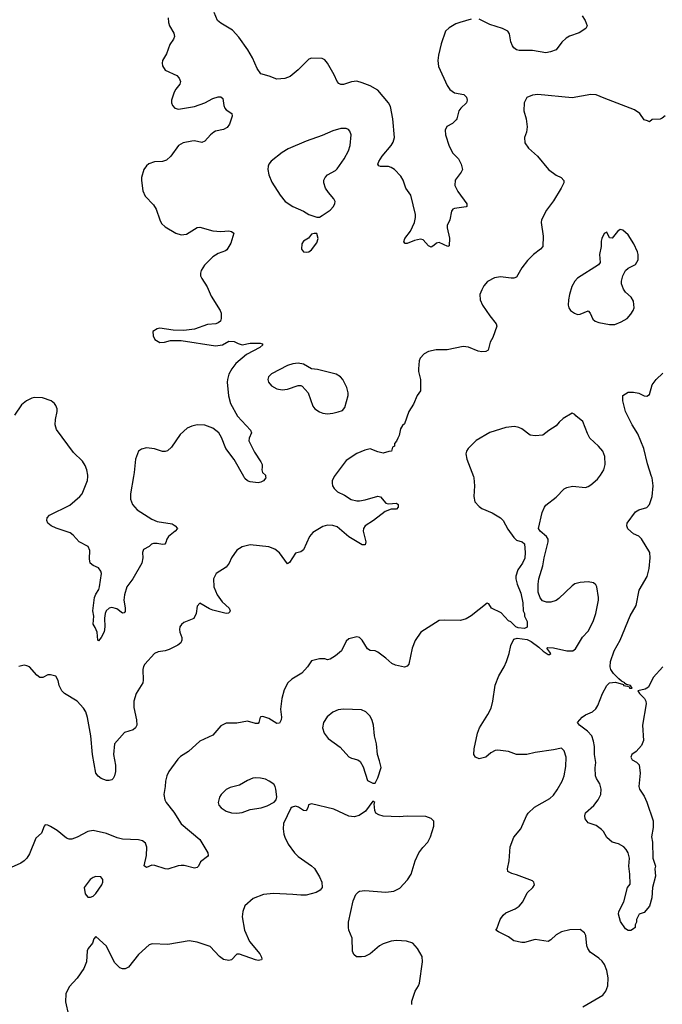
# Model space of a CAD drawing. Header units: inches. Extents: x 1449094 to 1618372, y 389908 to 534307.
# Tile 205 of 256: x 1571518 to 1576346, y 396031 to 403436. Entities that reach past the tile are written whole.
import ezdxf

# ---------------------------------------------------------------- set-up
doc = ezdxf.new("R2010")
doc.units = ezdxf.units.IN
doc.header["$MEASUREMENT"] = 0
doc.layers.add('B5379', color=7, linetype='Continuous')
doc.layers.add('B5470', color=7, linetype='Continuous')

msp = doc.modelspace()

# ---------------------------------------------------------------- linework, layer by layer
at = {"layer": 'B5379', "color": 5}
for points, elevation in [([(1574926.6, 400000), (1574930.4, 399990), (1574934, 399930), (1574930.8, 399850), (1574938.8, 399810), (1574970, 399774.8), (1574990, 399760.7), (1575067.9, 399727.9), (1575131.3, 399690), (1575150.6, 399670.6), (1575185.2, 399605.2), (1575230, 399541), (1575250, 399522.8), (1575294, 399510), (1575310, 399494), (1575316, 399430), (1575314, 399386), (1575296, 399350), (1575261.1, 399298.9), (1575246, 399250), (1575246, 399230), (1575256, 399190), (1575283.6, 399123.6), (1575298, 399050), (1575302, 398990), (1575312, 398970), (1575312, 398950), (1575331.1, 398911.1), (1575331.3, 398868.7), (1575310, 398858), (1575263.1, 398863.1), (1575246, 398870), (1575208.7, 398908.7), (1575190, 398915.3), (1575136.6, 398976.6), (1575062, 399010), (1575043.1, 399043.1), (1575030, 399049), (1574910, 398953.2), (1574872, 398930), (1574830, 398919), (1574710, 398920.9), (1574670, 398917.2), (1574531.3, 398830), (1574490, 398768), (1574466.8, 398710), (1574440.7, 398590), (1574430, 398574), (1574410, 398566.6), (1574342.4, 398582.4), (1574313.8, 398593.8), (1574270, 398635.1), (1574210, 398679.3), (1574190, 398689.3), (1574150, 398693.2), (1574130, 398705.2), (1574090, 398769.2), (1574070, 398788.7), (1574050, 398794), (1573990, 398779), (1573970, 398762), (1573934.8, 398690), (1573890, 398652.7), (1573850, 398626), (1573830, 398622.7), (1573810, 398629.2), (1573770, 398629.2), (1573710, 398613.2), (1573680.7, 398570), (1573638.9, 398521.1), (1573562.6, 398477.4), (1573532.1, 398447.9), (1573504.4, 398395.6), (1573486.7, 398330), (1573478.4, 398250), (1573484.4, 398190), (1573482.4, 398170), (1573470, 398146), (1573450, 398143.7), (1573390, 398181.6), (1573344.7, 398195.3), (1573330, 398194.5), (1573324.9, 398190), (1573315.5, 398150), (1573310, 398142.7), (1573290, 398142.4), (1573230, 398160.7), (1573150, 398145.1), (1573070, 398144.5), (1573030, 398126), (1572970, 398056), (1572870.4, 398009.6), (1572786.2, 397933.8), (1572725.3, 397894.7), (1572705.7, 397874.3), (1572638.9, 397781.1), (1572622.4, 397750), (1572612.2, 397710), (1572610.3, 397670.3), (1572599.6, 397610), (1572609.1, 397570), (1572619, 397550), (1572675.5, 397475.5), (1572730, 397388.5), (1572870.4, 397270), (1572930.7, 397170), (1572934.8, 397150), (1572930, 397142), (1572877.3, 397102.7), (1572861, 397070), (1572850, 397061.2), (1572830, 397055.1), (1572754.3, 397074.3), (1572730, 397075.1), (1572707.9, 397072.1), (1572630, 397047.6), (1572610, 397049.6), (1572534.2, 397074.2), (1572510, 397076.9), (1572470, 397060.9), (1572452.9, 397072.9), (1572469.7, 397150), (1572472.7, 397212.7), (1572462.9, 397242.9), (1572441.5, 397261.5), (1572410, 397269.4), (1572290, 397273), (1572250, 397283), (1572170, 397317), (1572070, 397337.6), (1572030, 397331.6), (1571949.4, 397289.4), (1571910, 397274.5), (1571890, 397274.5), (1571870, 397280.9), (1571798.7, 397338.7), (1571750, 397369.5), (1571730, 397379.5), (1571710, 397381.2), (1571700.7, 397370), (1571682.5, 397317.5), (1571638, 397282), (1571590, 397162), (1571570.7, 397130), (1571550, 397109.3), (1571526.2, 397093.8), (1571430, 397049.6)], 560), ([(1573881.9, 400000), (1573881.1, 399998.9), (1573866.4, 399970), (1573864.4, 399950), (1573868.7, 399930), (1573879.5, 399910), (1573906.2, 399886.2), (1573959.3, 399859.3), (1574007.8, 399827.8), (1574050, 399816.9), (1574070, 399817.6), (1574114.1, 399825.9), (1574210, 399854), (1574228.6, 399848.6), (1574270, 399800.7), (1574290, 399794.8), (1574350, 399800.7), (1574360.7, 399790), (1574362.8, 399770), (1574350, 399754), (1574310, 399755.3), (1574263.5, 399736.5), (1574175.5, 399670), (1574113, 399630), (1574100.5, 399610), (1574098, 399590), (1574119.1, 399510), (1574113.7, 399486.3), (1574090, 399486.6), (1573990, 399548), (1573902.4, 399622.4), (1573870, 399633.3), (1573830, 399635.4), (1573796.3, 399623.7), (1573721.1, 399578.9), (1573694.9, 399550), (1573650, 399448), (1573630, 399434), (1573590, 399424), (1573545.5, 399354.5), (1573530, 399343.7), (1573470, 399426), (1573434.1, 399454.1), (1573390.9, 399470.9), (1573250, 399486), (1573188.3, 399471.7), (1573150, 399446), (1573108.4, 399390), (1573090.4, 399349.6), (1573070, 399319), (1572994.8, 399270), (1572974.9, 399230), (1572977.4, 399170), (1573000.9, 399110), (1573039.1, 399059.1), (1573090.5, 399010), (1573098.8, 398990), (1573097.3, 398982.7), (1573086.8, 398973.2), (1573069.4, 398969.4), (1572970, 398995.1), (1572944.4, 399004.4), (1572870, 399048), (1572850, 399026), (1572842.8, 398970), (1572826.8, 398933.2), (1572750, 398902.7), (1572732.5, 398887.5), (1572722, 398870), (1572718, 398850), (1572720.5, 398830), (1572734.9, 398790), (1572737.1, 398770), (1572728, 398750), (1572706.6, 398733.4), (1572641.2, 398698.8), (1572610, 398689.6), (1572557.1, 398682.9), (1572531, 398670), (1572458.8, 398590), (1572448, 398572), (1572443, 398550), (1572445.5, 398470), (1572442, 398450), (1572393.4, 398370), (1572374.4, 398310), (1572375.6, 398264.4), (1572394.9, 398170), (1572397, 398130), (1572387.7, 398110), (1572370, 398096.2), (1572304.4, 398075.6), (1572228.9, 397990), (1572221.6, 397910), (1572236.9, 397830), (1572237.2, 397782.8), (1572230.3, 397749.7), (1572220.5, 397730), (1572210, 397720.7), (1572190, 397713.3), (1572170, 397713.3), (1572129.8, 397729.8), (1572107.2, 397747.2), (1572089.7, 397770), (1572063.9, 397910), (1572051.6, 398050), (1572028.3, 398188.3), (1572014.5, 398230), (1571997.7, 398257.7), (1571949.6, 398310), (1571855.1, 398370), (1571835.1, 398390), (1571815.1, 398430), (1571806, 398466), (1571790, 398498), (1571750, 398508.7), (1571730, 398508.7), (1571690.6, 398489.4), (1571670, 398489.2), (1571646.8, 398506.8), (1571590, 398569.2), (1571570, 398578), (1571550, 398580.9), (1571510, 398572.3)], 540), ([(1572373.6, 400000), (1572350.2, 399870), (1572350.2, 399830), (1572365.2, 399790), (1572400.3, 399750), (1572510, 399678.8), (1572550, 399662.4), (1572663.8, 399643.8), (1572686, 399630), (1572702.8, 399610), (1572686.8, 399590), (1572634.9, 399550), (1572623, 399530), (1572616.4, 399503.6), (1572607.7, 399492.3), (1572590.4, 399489.6), (1572550, 399498), (1572523.9, 399496.1), (1572508.9, 399491.1), (1572490, 399475.1), (1572448, 399452), (1572440.3, 399430), (1572443.6, 399390), (1572434.3, 399350), (1572368.4, 399230), (1572323.9, 399170), (1572304, 399110), (1572300.3, 399070), (1572310, 399014), (1572310, 398986), (1572303.6, 398976.4), (1572290, 398974), (1572246.3, 399006.3), (1572210, 399014.3), (1572190, 399009.7), (1572168.5, 398991.5), (1572159.2, 398970), (1572154.6, 398934.6), (1572158.4, 398870), (1572152.8, 398832.8), (1572130, 398789), (1572110, 398764), (1572105.2, 398770), (1572099.6, 398830), (1572085.7, 398865.7), (1572069.4, 398890), (1572074, 398950), (1572068.2, 398990), (1572080.9, 399090), (1572090, 399115.5), (1572111.5, 399150), (1572116.9, 399170), (1572132.3, 399270), (1572126.6, 399290), (1572110, 399313.2), (1572070, 399331.8), (1572047.8, 399350), (1572042.6, 399382.6), (1572044.9, 399444.9), (1572033.1, 399473.1), (1571963.7, 399510), (1571919.7, 399559.7), (1571897.2, 399577.2), (1571791.9, 399611.9), (1571754, 399630), (1571729, 399650), (1571722, 399670), (1571724, 399690), (1571742, 399710), (1571894.3, 399785.7), (1571969.3, 399850), (1571986.6, 399870), (1572026.3, 399970), (1572028.8, 400000)], 520), ([(1573365.3, 400000), (1573366, 399990), (1573350, 399969.3), (1573330, 399958), (1573310, 399954), (1573250, 399959.5), (1573230, 399969.3), (1573210, 399986.6), (1573202.4, 400000)], 520), ([(1575750, 396013.4), (1575899.3, 396100.7), (1575922.4, 396130), (1575936, 396170), (1575938.5, 396230), (1575930, 396286), (1575912.7, 396330), (1575895.2, 396355.2), (1575870, 396379.2), (1575804.7, 396424.7), (1575786.6, 396450), (1575779.5, 396470), (1575771.6, 396550), (1575760.9, 396570), (1575730, 396593.6), (1575651.7, 396591.7), (1575590, 396577), (1575550, 396555.1), (1575510, 396516), (1575490, 396503.7), (1575390, 396518), (1575310, 396496), (1575290, 396496), (1575230, 396509.2), (1575190, 396539.3), (1575115.5, 396575.5), (1575095.3, 396590), (1575102, 396598), (1575127.6, 396670), (1575150, 396702), (1575170, 396718.3), (1575242, 396750), (1575271.8, 396770), (1575298.8, 396801.2), (1575331.1, 396868.9), (1575372.3, 396910), (1575385.2, 396930), (1575381.2, 396950), (1575370, 396959.3), (1575250, 397006), (1575215.2, 397015.2), (1575186, 397030), (1575182.4, 397050), (1575195.7, 397110), (1575204.2, 397215.8), (1575231.5, 397288.5), (1575282.7, 397350), (1575325.1, 397450), (1575338.4, 397470), (1575386.7, 397513.3), (1575501.4, 397578.6), (1575530, 397604.9), (1575556.6, 397643.4), (1575593.3, 397710), (1575608.2, 397750), (1575620.7, 397819.3), (1575623, 397890), (1575610, 397937.2), (1575590, 397957), (1575530, 397944.2), (1575390, 397924.5), (1575329.4, 397909.4), (1575250, 397909.5), (1575190, 397932), (1575110, 397942.7), (1575090, 397939.3), (1575057.5, 397922.5), (1575021, 397890), (1574970, 397877.2), (1574942, 397890), (1574929.4, 397910), (1574932.1, 397952.1), (1574956.9, 398070), (1574973.6, 398110), (1575036.2, 398210), (1575061, 398259), (1575074, 398310), (1575090, 398431.3), (1575117.2, 398502.8), (1575158, 398570), (1575175.1, 398610), (1575196, 398670), (1575209.2, 398730), (1575230, 398778), (1575254.6, 398785.4), (1575330, 398774), (1575360.9, 398760.9), (1575418, 398718), (1575450, 398686), (1575490, 398661), (1575499, 398661), (1575508, 398670), (1575478, 398710), (1575486.3, 398713.7), (1575528.2, 398711.8), (1575629.7, 398690.3), (1575674, 398690), (1575695.1, 398704.9), (1575747.4, 398792.6), (1575790, 398836.3), (1575827.6, 398910), (1575847.3, 398970), (1575867.6, 399070), (1575867.6, 399090), (1575855.1, 399170), (1575847, 399187), (1575830, 399201.2), (1575790, 399209.2), (1575730, 399203.7), (1575690, 399192.3), (1575670, 399179.3), (1575570, 399082.7), (1575550, 399069.4), (1575510, 399055.1), (1575476, 399056), (1575446.3, 399066.3), (1575429.3, 399089.3), (1575414, 399130), (1575413.2, 399190), (1575419.3, 399230), (1575449.2, 399330), (1575459.3, 399390), (1575489, 399510), (1575488.7, 399530), (1575475.3, 399550), (1575429.3, 399589.3), (1575415.3, 399610), (1575444.2, 399730), (1575460.5, 399770), (1575470, 399784.9), (1575550, 399845.5), (1575610, 399906.8), (1575630, 399918.8), (1575672.7, 399927.3), (1575770, 399918.4), (1575790, 399924.9), (1575810, 399938.7), (1575858.3, 399981.7), (1575874.3, 400000)], 560), ([(1576351.3, 398570), (1576278.2, 398490), (1576242.8, 398417.2), (1576218.5, 398401.5), (1576163, 398390), (1576174.4, 398370), (1576211.6, 398331.6), (1576223, 398310), (1576226.3, 398290), (1576196.5, 398130), (1576205.1, 398014.9), (1576190, 397977), (1576150, 397932.3), (1576118, 397910), (1576111, 397890), (1576118.8, 397870), (1576152.3, 397852.3), (1576171.7, 397831.7), (1576180.2, 397770), (1576170.3, 397670.3), (1576174.3, 397650), (1576210, 397597), (1576230, 397552.4), (1576277.8, 397410), (1576278.4, 397361.6), (1576266.4, 397290), (1576272.7, 397250), (1576275.5, 397130), (1576294.8, 397070), (1576290.7, 397049.3), (1576295.6, 396995.6), (1576273.2, 396910), (1576267.6, 396832.4), (1576250, 396769), (1576210, 396722), (1576171.6, 396708.4), (1576152, 396670), (1576151.3, 396650), (1576142, 396630), (1576142, 396610), (1576130, 396598), (1576110, 396586), (1576090, 396586), (1576070, 396598), (1576033.2, 396653.2), (1576018.4, 396710), (1576020.7, 396730), (1576057.5, 396802.5), (1576085.2, 396910), (1576104, 396936), (1576103.7, 397010), (1576095.1, 397070), (1576101.2, 397130), (1576089.2, 397170), (1576075.9, 397195.9), (1576056.6, 397216.6), (1576017, 397237), (1575969, 397250), (1575930, 397286), (1575905.1, 397330), (1575890, 397347), (1575850, 397375.1), (1575790, 397396), (1575766.7, 397426.7), (1575764, 397450), (1575770, 397470.4), (1575832.9, 397527.1), (1575865.1, 397570), (1575883.5, 397610), (1575888, 397650), (1575878, 397690), (1575852, 397730), (1575845.6, 397750), (1575843, 397810), (1575846.3, 397850), (1575836.9, 397910), (1575836.4, 397970), (1575829.7, 398010), (1575816.8, 398050), (1575785.4, 398085.4), (1575723, 398130), (1575709.5, 398150), (1575744, 398190), (1575770, 398207.3), (1575822, 398230), (1575846.8, 398253.2), (1575861.5, 398278.5), (1575898, 398370), (1575929.6, 398430), (1575949.3, 398450), (1575993.5, 398453.5), (1576055.3, 398435.3), (1576056, 398430), (1576084.4, 398424.4), (1576098.5, 398418.5), (1576100.7, 398410), (1576119.3, 398410), (1576108.7, 398430), (1576076.2, 398436.2), (1576064.7, 398444.7), (1576065.2, 398450), (1576040.6, 398460.6), (1576018.9, 398478.9), (1575978.7, 398518.7), (1575959.7, 398550), (1575955.1, 398570), (1575958, 398610), (1575985.1, 398690), (1576030.9, 398770), (1576105.9, 398954.1), (1576149.6, 399030), (1576173.8, 399146.2), (1576231.9, 399248.1), (1576247.3, 399310), (1576256.3, 399390), (1576251.5, 399430), (1576190, 399532.3), (1576170, 399551.6), (1576129.4, 399570), (1576087.3, 399607.3), (1576078.7, 399630), (1576082.9, 399650), (1576145.8, 399734.2), (1576169.6, 399750.4), (1576230, 399768), (1576249.4, 399790), (1576271.3, 399850), (1576278.9, 399930), (1576269.7, 399990), (1576266.4, 400000)], 540), ([(1574464.5, 396030), (1574465.4, 396054.6), (1574489.6, 396130), (1574515.6, 396170), (1574522.4, 396190), (1574545.6, 396350), (1574541.6, 396390), (1574507.6, 396450), (1574470.8, 396490.8), (1574425.3, 396505.3), (1574350, 396512), (1574310, 396505.3), (1574250, 396486), (1574222.4, 396470), (1574150, 396411.8), (1574110, 396392), (1574087.3, 396387.3), (1574049.6, 396389.6), (1574027.2, 396407.2), (1574018, 396430), (1574016, 396530), (1573990, 396588), (1573988.2, 396608.2), (1573988.3, 396650), (1574022.2, 396810), (1574043.5, 396856.5), (1574063.3, 396876.7), (1574070, 396882), (1574110, 396887.7), (1574270, 396874.4), (1574330, 396881.6), (1574374, 396906), (1574432.3, 396967.7), (1574458.4, 397010), (1574489.6, 397110), (1574517, 397170), (1574546, 397210), (1574585.2, 397250), (1574605.2, 397290), (1574628.7, 397370), (1574628.4, 397408.4), (1574608.9, 397428.9), (1574570, 397444), (1574430, 397446), (1574370, 397440.5), (1574250, 397446.4), (1574215.6, 397455.6), (1574194.5, 397470), (1574185.2, 397490), (1574182, 397538), (1574186, 397550), (1574170, 397558), (1574116.8, 397483.2), (1574068.3, 397451.7), (1574030, 397440.7), (1573990, 397445.6), (1573878.8, 397498.8), (1573710, 397538), (1573688.5, 397531.5), (1573683.8, 397510), (1573670, 397487), (1573650, 397489.6), (1573613.4, 397513.4), (1573590, 397522), (1573564.9, 397515.1), (1573554, 397506), (1573499.1, 397390), (1573497.1, 397350), (1573501.6, 397310), (1573508.7, 397288.7), (1573534.7, 397234.7), (1573583, 397170), (1573610, 397143.8), (1573710, 397073), (1573731.7, 397051.7), (1573770.5, 396990), (1573787.7, 396950), (1573790.7, 396910), (1573776, 396890), (1573746.6, 396873.4), (1573670, 396853.3), (1573630, 396851.5), (1573570, 396858.3), (1573424.2, 396864.2), (1573350, 396858.3), (1573272.8, 396827.2), (1573210, 396772.7), (1573194, 396730), (1573188.8, 396690), (1573206, 396590), (1573243.5, 396503.5), (1573323, 396410), (1573335.3, 396384.7), (1573338, 396370), (1573333.4, 396366.6), (1573310, 396362), (1573290, 396365.1), (1573170, 396409.3), (1573150, 396409), (1573110, 396366), (1573090, 396362), (1573050, 396369.6), (1573018, 396390), (1572950, 396466), (1572850, 396498), (1572790, 396509.4), (1572630, 396481.1), (1572513.2, 396486.8), (1572490, 396479.3), (1572410, 396407), (1572336, 396310), (1572310, 396299), (1572290, 396299), (1572270, 396305.2), (1572230, 396346), (1572169.7, 396469.7), (1572090, 396542), (1572075.3, 396524.7), (1572064.7, 396490), (1572032, 396450), (1572025.4, 396434.6), (1572018.8, 396350), (1571998.5, 396301.5), (1571950, 396228.7), (1571890, 396162), (1571864, 396110), (1571862, 396050), (1571884.9, 395950)], 580)]:
    msp.add_lwpolyline(points, dxfattribs=dict(at, elevation=elevation))
at = {"layer": 'B5379', "color": 5, "elevation": 580}
for points in [[(1573950, 398251.1), (1573910, 398244.7), (1573870, 398229.6), (1573827.6, 398192.4), (1573800.4, 398150), (1573792.2, 398110), (1573804.9, 398070), (1573834.9, 398030), (1573925.1, 397965.1), (1573990, 397893.4), (1574010, 397883), (1574058, 397870), (1574076.3, 397856.3), (1574098, 397818), (1574130, 397714), (1574170, 397694), (1574190, 397694), (1574210, 397734), (1574232.7, 397812.7), (1574222, 397862), (1574205.2, 397910), (1574198.4, 397990), (1574184.5, 398050), (1574176.2, 398130), (1574166.5, 398166.5), (1574150, 398197.2), (1574119.3, 398230), (1574086.3, 398246.3)], [(1573286.2, 397733.8), (1573270, 397732), (1573230, 397713.6), (1573170, 397678.9), (1573098.6, 397661.4), (1573070, 397647.3), (1573030.5, 397610), (1573018.4, 397590), (1573008.4, 397550), (1573013.4, 397530), (1573030.6, 397510), (1573070, 397483.7), (1573110, 397472), (1573150, 397468.5), (1573190, 397474.9), (1573250, 397497.6), (1573331.3, 397508.7), (1573376.1, 397523.9), (1573429.5, 397550.5), (1573445.2, 397570), (1573449.3, 397590.7), (1573442.9, 397650), (1573437, 397670), (1573426.2, 397686.2), (1573393.2, 397710), (1573363.8, 397723.8), (1573328.1, 397731.9)], [(1572090, 396993.6), (1572070, 396986), (1572046.8, 396970), (1572002, 396910), (1572010, 396861), (1572030, 396838), (1572050, 396838), (1572070, 396844.7), (1572090, 396864.7), (1572136, 396930), (1572142.7, 396950), (1572141.2, 396970), (1572128, 396990)]]:
    msp.add_lwpolyline(points, close=True, dxfattribs=at)
at = {"layer": 'B5470', "color": 5}
for points, elevation in [([(1574910, 403440.4), (1574824.8, 403415.2), (1574795.8, 403404.2), (1574744.5, 403375.5), (1574718.4, 403350), (1574685.4, 403254.6), (1574665.2, 403170), (1574659.2, 403130), (1574665.2, 403085.2), (1574730, 402941), (1574750.7, 402910), (1574785.5, 402885.5), (1574854.1, 402874.1), (1574873.9, 402853.9), (1574881.3, 402830), (1574875.5, 402810), (1574832.7, 402770), (1574818.4, 402750), (1574803.6, 402690), (1574798, 402682), (1574770, 402656.4), (1574727.9, 402632.1), (1574716, 402604), (1574716.9, 402570), (1574746, 402486), (1574772.9, 402432.9), (1574815.8, 402390), (1574834.9, 402350), (1574845.5, 402310), (1574835.5, 402290), (1574790.6, 402230), (1574787.3, 402190), (1574810, 402142.8), (1574877.3, 402050), (1574878, 402042), (1574878, 402030), (1574872.4, 402027.6), (1574784.7, 402015.3), (1574771.3, 402010), (1574763, 401997), (1574750.8, 401930), (1574730.7, 401889.3), (1574730.6, 401870), (1574748.2, 401791.8), (1574744.7, 401735.3), (1574734, 401730), (1574670, 401759.5), (1574650, 401756), (1574630, 401737.2), (1574610, 401726), (1574590, 401736), (1574550, 401779.5), (1574530, 401785.1), (1574484.2, 401775.8), (1574430, 401752.7), (1574413.6, 401753.6), (1574404.8, 401764.8), (1574412.3, 401790), (1574454.7, 401845.3), (1574483.5, 401910), (1574492.5, 401947.5), (1574491.9, 401970), (1574457.5, 402117.5), (1574420.4, 402170), (1574398.3, 402230), (1574380.5, 402260.5), (1574334.5, 402310), (1574310, 402325.6), (1574290, 402333), (1574230, 402331.8), (1574217, 402337), (1574209.7, 402349.7), (1574215.8, 402370), (1574241, 402410), (1574310, 402490.4), (1574324.4, 402515.6), (1574334.4, 402550), (1574322, 402690), (1574303, 402783), (1574289.8, 402810), (1574210, 402905), (1574150, 402937.6), (1574090, 402962.2), (1574050, 402972.6), (1574010.3, 402969.7), (1573950, 402949.6), (1573929.6, 402949.6), (1573916.2, 402956.2), (1573903.7, 402970), (1573881.2, 403021.2), (1573830, 403108.7), (1573810, 403134), (1573790, 403145.2), (1573710, 403146.6), (1573690, 403138.4), (1573610, 403058), (1573550, 403009.3), (1573510, 402993.2), (1573450, 402989.3), (1573392.5, 403012.5), (1573330, 403029.2), (1573301.2, 403070), (1573266, 403150), (1573231.8, 403210), (1573165.5, 403305.5), (1573117.8, 403357.8), (1573029.3, 403410), (1573004.5, 403430), (1572979.6, 403490)], 520), ([(1572634, 403450), (1572635.6, 403415.6), (1572642.4, 403390), (1572675.9, 403335.9), (1572679.6, 403310), (1572672.8, 403290), (1572646.5, 403250), (1572621, 403179), (1572591.3, 403130), (1572587.8, 403110), (1572590.2, 403090), (1572610, 403056), (1572697.4, 403017.4), (1572716.9, 402996.9), (1572725.8, 402970), (1572721.7, 402950), (1572690, 402914.3), (1572677.3, 402890), (1572658.4, 402830), (1572658, 402810), (1572664.9, 402790), (1572682.8, 402770), (1572710, 402763.1), (1572830, 402782.8), (1572910, 402811.7), (1572970, 402843.7), (1573010, 402857.1), (1573030, 402856.3), (1573044, 402844), (1573050.5, 402790), (1573059.1, 402770), (1573070, 402757.3), (1573110.5, 402730.5), (1573113.4, 402710), (1573094, 402650), (1573075.8, 402624.2), (1573050, 402609.7), (1572990, 402597.4), (1572976.3, 402590), (1572950.2, 402569.8), (1572910, 402522), (1572886.4, 402513.6), (1572830, 402524.7), (1572810, 402523.5), (1572746.8, 402510), (1572710, 402489.5), (1572653.4, 402410), (1572620.2, 402379.8), (1572590, 402368.4), (1572530, 402366), (1572488.9, 402351.1), (1572470, 402338), (1572450.3, 402309.7), (1572434, 402250), (1572432.5, 402227.5), (1572442, 402150), (1572460.3, 402110), (1572522.6, 402042.6), (1572544.2, 402010), (1572570.3, 401930.3), (1572584.4, 401904.4), (1572610, 401878), (1572690, 401830.4), (1572730, 401818), (1572770, 401822.6), (1572850, 401873), (1572870, 401876.3), (1572970, 401848.4), (1573030, 401843.7), (1573090, 401848), (1573110, 401842.8), (1573126, 401830), (1573103.7, 401756.3), (1573074.9, 401705.1), (1573063.4, 401696.6), (1573010, 401678.7), (1572970, 401653.6), (1572906.4, 401590), (1572882, 401550), (1572877.3, 401530), (1572877.3, 401510), (1572886.8, 401490), (1572927.1, 401427.1), (1572957.3, 401357.3), (1573024, 401250), (1573030.5, 401230), (1573030.7, 401189.3), (1573026, 401170), (1573010, 401157.2), (1572990.4, 401149.6), (1572930, 401142.9), (1572830, 401109.3), (1572750, 401099.3), (1572670, 401101.2), (1572570, 401116), (1572550, 401112.3), (1572518, 401090), (1572519.6, 401059.6), (1572532, 401030), (1572570, 401007.3), (1572606, 401010), (1572650, 401022.8), (1572730, 401024), (1572990, 400982.4), (1573042, 400990), (1573090, 401018.8), (1573130, 401016), (1573159.8, 400999.8), (1573190, 400990.8), (1573250, 401003.1), (1573324.5, 401004.5), (1573338.8, 400998.8), (1573344, 400990), (1573323, 400970), (1573223, 400917), (1573142.2, 400850), (1573111.1, 400810), (1573090.2, 400770), (1573078.6, 400730), (1573077.6, 400710), (1573087.3, 400607.3), (1573101.1, 400550), (1573154.3, 400454.3), (1573253, 400350), (1573259.3, 400330), (1573241.7, 400290), (1573240.3, 400270), (1573282.5, 400182.5), (1573330.4, 400110), (1573339.1, 400090), (1573340.7, 400070), (1573336, 400050), (1573341, 400030), (1573364.7, 400010), (1573365.3, 400000)], 520), ([(1575744.5, 403464.5), (1575766.8, 403430), (1575780.7, 403390), (1575770.8, 403370), (1575722, 403338), (1575650, 403312.3), (1575624.1, 403295.9), (1575592.5, 403267.5), (1575550, 403209.4), (1575506.9, 403193.1), (1575470, 403187.3), (1575370, 403203.6), (1575270, 403204.5), (1575250, 403209.5), (1575230, 403223.7), (1575220.1, 403240.1), (1575207.8, 403270), (1575198.3, 403330), (1575185.1, 403350), (1575146, 403370), (1575050, 403400.3), (1574970, 403439.8)], 520), ([(1576366.8, 402713.2), (1576345.4, 402694.6), (1576330, 402688), (1576270, 402686), (1576250, 402668), (1576236.4, 402676.4), (1576210, 402682), (1576177.2, 402730), (1576137.7, 402757.7), (1575910, 402844.7), (1575850, 402871.8), (1575810, 402873.6), (1575670, 402848.3), (1575410, 402872.8), (1575370.4, 402869.6), (1575329, 402851), (1575308.5, 402810), (1575306.4, 402750), (1575322.4, 402690), (1575330.4, 402630), (1575324.9, 402590), (1575310.7, 402550), (1575314, 402510), (1575340.5, 402470), (1575408.2, 402410), (1575490.6, 402310), (1575547.7, 402267.7), (1575586, 402250), (1575607.1, 402227.1), (1575607.3, 402210), (1575587.7, 402170), (1575530, 402073.2), (1575475.2, 402004.8), (1575438.8, 401930), (1575436.3, 401910), (1575452.2, 401807.8), (1575447.7, 401730), (1575430.8, 401710), (1575379.3, 401670), (1575333.7, 401626.3), (1575290.4, 401570), (1575250, 401499.3), (1575230, 401492.3), (1575210, 401492), (1575130, 401502.4), (1575086.1, 401493.9), (1575033.1, 401466.9), (1575006.1, 401433.9), (1574990, 401405.2), (1574975.8, 401370), (1574977, 401330), (1574995.8, 401290), (1575049.2, 401209.2), (1575097.3, 401150), (1575104, 401130), (1575073.3, 401046.7), (1575054, 401010), (1575038.8, 400950), (1575019.5, 400940.5), (1574990, 400938.4), (1574964, 400944), (1574890, 400974.5), (1574850, 400979.5), (1574730, 400952.3), (1574646.9, 400953.1), (1574590, 400939.5), (1574557.6, 400922.4), (1574527.7, 400890), (1574520.5, 400870), (1574513.4, 400810), (1574513.4, 400790), (1574530.6, 400729.4), (1574530, 400646), (1574504.7, 400610), (1574475.9, 400544.1), (1574441, 400490), (1574410, 400398), (1574395.3, 400384.7), (1574379.8, 400360.2), (1574370, 400308), (1574358, 400290), (1574350, 400266), (1574334, 400250), (1574334, 400230), (1574318, 400222), (1574312, 400190), (1574291.3, 400188.7), (1574250, 400175.3), (1574210, 400185.2), (1574150, 400209), (1574110, 400199.3), (1574050, 400174.5), (1573970, 400122), (1573881.9, 400000)], 540), ([(1576266.4, 400000), (1576235.2, 400095.2), (1576206.6, 400210), (1576162.8, 400322.8), (1576120.7, 400390), (1576070, 400488.7), (1576049.6, 400570), (1576049.2, 400610), (1576090, 400634.8), (1576130, 400634), (1576170, 400626.8), (1576210, 400606.8), (1576230, 400606), (1576250, 400618), (1576269.6, 400690), (1576300.7, 400730), (1576350, 400777.1)], 540), ([(1572028.8, 400000), (1572029.7, 400010), (1572022.6, 400050), (1572010, 400082.7), (1571990, 400115.1), (1571922.2, 400182.2), (1571794.6, 400354.6), (1571783.5, 400390), (1571786.6, 400430), (1571799.2, 400490), (1571798.5, 400510), (1571790, 400534), (1571778.9, 400550), (1571753.6, 400570), (1571690, 400593.5), (1571630, 400593.7), (1571609.5, 400589.5), (1571568, 400570), (1571530, 400538.4), (1571477.8, 400462.2)], 520), ([(1575874.3, 400000), (1575883, 400010), (1575906.3, 400050), (1575917.4, 400090), (1575915.8, 400150), (1575898.7, 400190), (1575866, 400230), (1575801.3, 400290), (1575783.7, 400323.7), (1575750, 400414), (1575697.2, 400457.2), (1575690, 400468), (1575670, 400478), (1575602.6, 400437.4), (1575570.3, 400409.7), (1575550, 400382.7), (1575492.8, 400347.2), (1575447.9, 400312.1), (1575390, 400307), (1575352.3, 400312.3), (1575290, 400359.3), (1575269.5, 400369.5), (1575236.2, 400376.2), (1575170, 400369.6), (1575050, 400331.1), (1574947.7, 400272.3), (1574887, 400210), (1574874.9, 400190), (1574870.6, 400170.6), (1574877.1, 400130), (1574926.6, 400000)], 560), ([(1573202.4, 400000), (1573129.2, 400129.2), (1573066.8, 400210), (1573033.5, 400293.5), (1573012.8, 400330), (1572970, 400363.2), (1572910, 400385.8), (1572850, 400388.2), (1572810, 400378.7), (1572777, 400363), (1572722.3, 400317.7), (1572659.3, 400220.7), (1572627.4, 400192.6), (1572610, 400188), (1572590, 400189.7), (1572530, 400207.8), (1572470, 400216.2), (1572432.7, 400207.3), (1572410.8, 400190), (1572387, 400130), (1572379, 400030), (1572373.6, 400000)], 520)]:
    msp.add_lwpolyline(points, dxfattribs=dict(at, elevation=elevation))
for points, elevation in [([(1573930, 402618), (1573870, 402600.7), (1573790, 402566), (1573670, 402523.5), (1573534.9, 402465.1), (1573490, 402437), (1573408.1, 402371.9), (1573390.5, 402349.5), (1573385.8, 402334.2), (1573383, 402310), (1573390.4, 402270), (1573413.3, 402213.3), (1573475.4, 402115.4), (1573513.4, 402070), (1573570, 402030.6), (1573650, 401996.3), (1573690.5, 401970.5), (1573750, 401950.8), (1573770, 401950.8), (1573790, 401962.8), (1573850, 402002.8), (1573876, 402030), (1573886.3, 402053.7), (1573889.3, 402070), (1573879.3, 402090), (1573836.9, 402136.9), (1573815.6, 402170), (1573803.6, 402210), (1573803.6, 402230), (1573811.8, 402250), (1573830, 402268.2), (1573890, 402301.3), (1573904.4, 402315.6), (1573955.6, 402390), (1573989.6, 402450), (1574002, 402490), (1574009.3, 402570), (1573998.6, 402598.6), (1573989.3, 402609.3), (1573970, 402617.2)], 540), ([(1576030, 401859.3), (1576010, 401842.7), (1575970, 401794), (1575950, 401795.3), (1575930, 401838), (1575910, 401828), (1575891, 401790), (1575887.7, 401770), (1575886.8, 401730), (1575874.8, 401670), (1575880.7, 401610), (1575866.4, 401593.6), (1575710, 401491.8), (1575688.2, 401470), (1575666.4, 401430), (1575648.2, 401370), (1575641.6, 401330), (1575639.3, 401290), (1575643, 401270), (1575657.3, 401250), (1575686, 401230), (1575710, 401219.3), (1575730, 401220.4), (1575790, 401247.7), (1575805.5, 401230), (1575824, 401184), (1575841, 401170), (1575870, 401158), (1575950, 401143), (1575990, 401144.9), (1576036.6, 401163.4), (1576081.2, 401190), (1576110, 401220.7), (1576127.3, 401250), (1576134, 401270), (1576130, 401319), (1576111.8, 401350), (1576070, 401386.6), (1576054.5, 401410), (1576040.9, 401450), (1576039.3, 401470), (1576049.2, 401510), (1576069.4, 401550.6), (1576090, 401567.3), (1576144.1, 401595.9), (1576166, 401630), (1576166, 401670), (1576160.9, 401690), (1576132, 401750), (1576090, 401819), (1576050, 401854)], 560), ([(1573730, 401828.7), (1573710, 401822), (1573687.3, 401792.7), (1573650.6, 401769.4), (1573638.8, 401750), (1573634.8, 401710), (1573650, 401691), (1573670, 401688.2), (1573690, 401690.7), (1573710, 401704.9), (1573750, 401758), (1573761.2, 401790), (1573750, 401828)], 540), ([(1573610, 400851.8), (1573570, 400847.3), (1573530, 400834.3), (1573410, 400774), (1573387.7, 400750), (1573382, 400730), (1573387.7, 400710), (1573410, 400682), (1573450, 400660.5), (1573490, 400653.4), (1573530, 400657.1), (1573610, 400686), (1573630, 400684.9), (1573639, 400679), (1573684.4, 400630), (1573720.5, 400530), (1573736.3, 400510), (1573770, 400486.4), (1573796.7, 400476.7), (1573830, 400472.2), (1573870, 400476.4), (1573910, 400487.7), (1573942.7, 400497.3), (1573961.2, 400518.8), (1573986, 400610), (1573986.6, 400630), (1573977, 400670), (1573945.1, 400730), (1573929.4, 400750), (1573896, 400770), (1573754.8, 400805.2), (1573709.2, 400809.2), (1573650, 400845.2)], 540)]:
    msp.add_lwpolyline(points, close=True, dxfattribs=dict(at, elevation=elevation))

doc.saveas('drawing.dxf')
